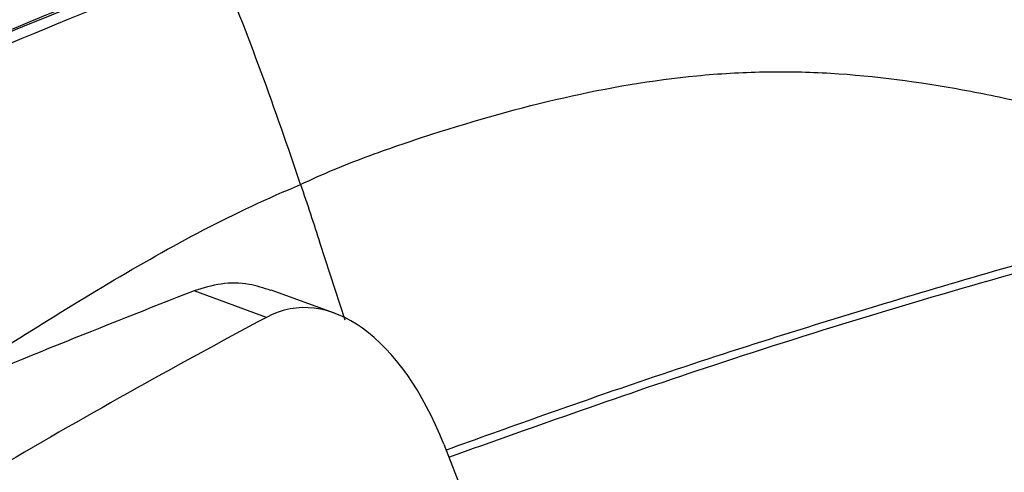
# Model space of a CAD drawing. Header units: millimetres. Extents: x -0.43 to 1.28, y -0.94 to 1.34.
# Tile 113 of 177: x 1.0908 to 1.1522, y -0.5263 to -0.498. Entities that reach past the tile are written whole.
import ezdxf

# ---------------------------------------------------------------- set-up
doc = ezdxf.new("R2010")
doc.units = ezdxf.units.MM

msp = doc.modelspace()

# ---------------------------------------------------------------- linework, layer by layer
at = {"color": 7, "linetype": 'Continuous', "lineweight": 25}
for p, q in [((1.108292, -0.508318), (1.108294, -0.508324)), ((1.109503, -0.511972), (1.111047, -0.516763)), ((1.106156, -0.516613), (1.101638, -0.514963)), ((1.110404, -0.516351), (1.106449, -0.514908)), ((1.117232, -0.524535), (1.124882, -0.544109))]:
    msp.add_line(p, q, dxfattribs=at)
for centre, major_axis, start_param, end_param in [((1.110039, -0.532186), (-0.002159, 0.016135), 5.131764, 6.484419), ((1.416744, -1.762476), (-0.172741, 1.290824), 0.201233, 0.227592)]:
    msp.add_ellipse(centre, major_axis=major_axis, ratio=0.547787, start_param=start_param, end_param=end_param, dxfattribs=at)
for points, knots in [([(1.165021, -0.473402), (1.144897, -0.477845), (1.124559, -0.483935), (1.083701, -0.499337), (1.063182, -0.508649), (1.042697, -0.519515)], [0, 0, 0, 0, 0.5, 0.5, 1, 1, 1, 1]), ([(1.101534, -0.494081), (1.096833, -0.495912), (1.092128, -0.497826), (1.082713, -0.501825), (1.078002, -0.503908), (1.063868, -0.510409), (1.05444, -0.515078), (1.045019, -0.520075)], [0, 0, 0, 0, 0.25, 0.25, 0.5, 0.5, 1, 1, 1, 1]), ([(1.103118, -0.494296), (1.087779, -0.500219), (1.072387, -0.507046), (1.053685, -0.516426), (1.050424, -0.518101), (1.046553, -0.520137), (1.045945, -0.520458), (1.045337, -0.52078)], [0.7060925, 0.7060925, 0.7060925, 0.7060925, 0.9411624, 0.9411624, 0.9907634, 0.9907634, 1, 1, 1, 1]), ([(1.117548, -0.525344), (1.123067, -0.52338), (1.13521, -0.519058), (1.153952, -0.513426), (1.173765, -0.508268), (1.193546, -0.503954), (1.206665, -0.501831), (1.213229, -0.500769)], [0, 0, 0, 0, 0.172081, 0.378611, 0.58544, 0.79257, 1, 1, 1, 1]), ([(1.108292, -0.508318), (1.109648, -0.507669), (1.111012, -0.507107), (1.113746, -0.506084), (1.115117, -0.505622), (1.119231, -0.504301), (1.121978, -0.503524), (1.12749, -0.502269), (1.130256, -0.501793), (1.134424, -0.501393), (1.135816, -0.501312), (1.138607, -0.501258), (1.140006, -0.501286), (1.144171, -0.501529), (1.146916, -0.501901), (1.150991, -0.502651), (1.152342, -0.502934), (1.15503, -0.503551), (1.156367, -0.503888), (1.159028, -0.504588), (1.160354, -0.504945), (1.162342, -0.505438), (1.163004, -0.505596), (1.16433, -0.505893), (1.164994, -0.506032), (1.166984, -0.506429), (1.168311, -0.506674), (1.17029, -0.507085), (1.170948, -0.507229), (1.172257, -0.50755), (1.172909, -0.507726), (1.173553, -0.507941)], [0, 0, 0, 0, 0.0625, 0.0625, 0.125, 0.125, 0.25, 0.25, 0.375, 0.375, 0.4375, 0.4375, 0.5, 0.5, 0.625, 0.625, 0.6875, 0.6875, 0.75, 0.75, 0.8125, 0.8125, 0.84375, 0.84375, 0.875, 0.875, 0.9375, 0.9375, 0.96875, 0.96875, 1, 1, 1, 1]), ([(1.084524, -0.521862), (1.086476, -0.520602), (1.088431, -0.51935), (1.092346, -0.516885), (1.094308, -0.515671), (1.09825, -0.513329), (1.100231, -0.512202), (1.104234, -0.510114), (1.106253, -0.509156), (1.108294, -0.508324)], [0, 0, 0, 0, 0.25, 0.25, 0.5, 0.5, 0.75, 0.75, 1, 1, 1, 1]), ([(1.173553, -0.507941), (1.168684, -0.509155), (1.158943, -0.511585), (1.144065, -0.515909), (1.13021, -0.520296), (1.121235, -0.52352), (1.117377, -0.524906)], [0, 0, 0, 0, 0.261492, 0.523117, 0.794993, 1, 1, 1, 1]), ([(1.10644, -0.514937), (1.105988, -0.514789), (1.10497, -0.514457), (1.103335, -0.514445), (1.1022, -0.514792), (1.101638, -0.514963)], [0, 0, 0, 0, 0.287328, 0.64749, 1, 1, 1, 1]), ([(1.21357, -0.520515), (1.213291, -0.520548), (1.21247, -0.520645), (1.211081, -0.520816), (1.209507, -0.521017), (1.206619, -0.521401), (1.200585, -0.522271), (1.191272, -0.523857), (1.18006, -0.52616), (1.167562, -0.529157), (1.153776, -0.533031), (1.139019, -0.537798), (1.129278, -0.541508), (1.124567, -0.543303)], [0, 0, 0, 0, 0.009528, 0.028017, 0.047403, 0.063199, 0.126381, 0.252704, 0.379065, 0.505254, 0.673833, 0.842241, 1, 1, 1, 1]), ([(1.214219, -0.520752), (1.208264, -0.521549), (1.196365, -0.523143), (1.178388, -0.526828), (1.16037, -0.531469), (1.142478, -0.537005), (1.130592, -0.541503), (1.12473, -0.543722)], [0, 0, 0, 0, 0.201748, 0.403125, 0.604132, 0.804769, 1, 1, 1, 1])]:
    msp.add_open_spline(points, degree=3, knots=knots, dxfattribs=at)
for points in [[(1.10221, -0.493965), (1.082967, -0.501395), (1.063655, -0.510252), (1.04443, -0.520449)], [(1.108292, -0.508318), (1.106737, -0.503646), (1.105011, -0.498969), (1.103118, -0.494296)], [(1.108294, -0.508324), (1.108708, -0.509541), (1.109111, -0.510757), (1.109503, -0.511972)], [(1.101638, -0.514963), (1.095948, -0.51718), (1.090244, -0.51948), (1.084524, -0.521864)]]:
    msp.add_open_spline(points, degree=3, dxfattribs=at)

doc.saveas('drawing.dxf')
